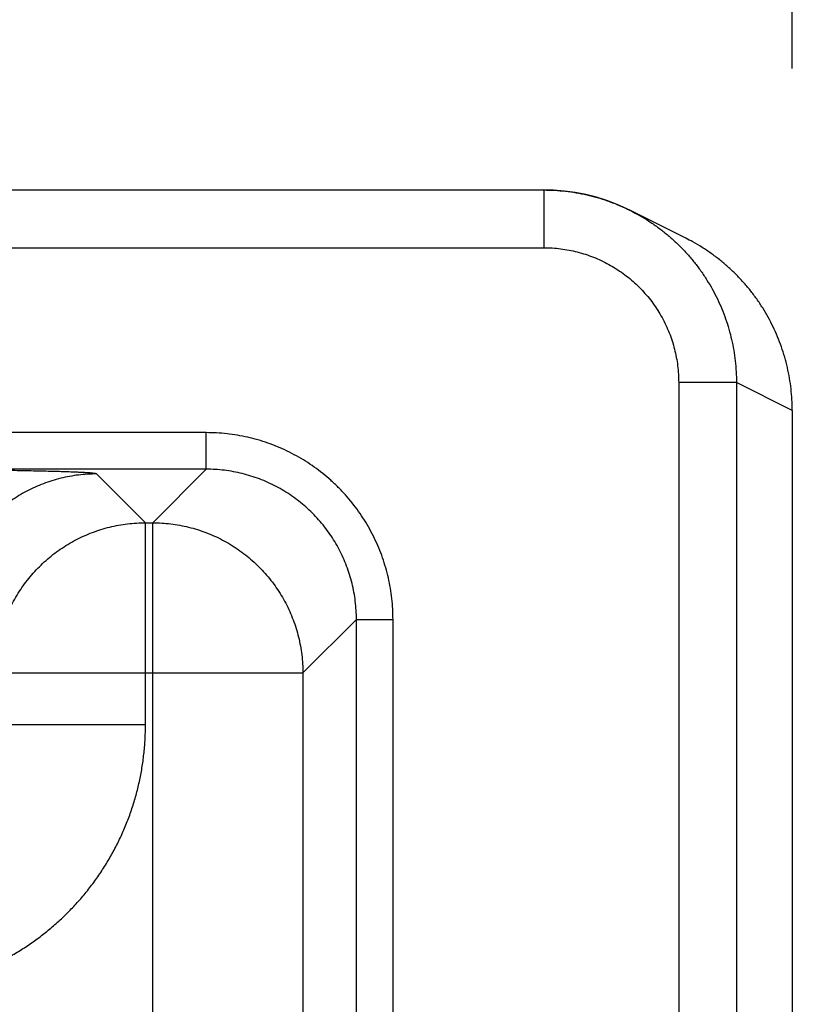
# Model space of a CAD drawing. Header units: inches. Extents: x 0 to 34, y 0 to 22.
# Tile 97 of 109: x 25.664 to 26.067, y 17.825 to 18.337. Entities that reach past the tile are written whole.
import ezdxf

# ---------------------------------------------------------------- set-up
doc = ezdxf.new("R2010")
doc.units = ezdxf.units.IN
doc.header["$LTSCALE"] = 1.87
doc.header["$MEASUREMENT"] = 0
doc.layers.get('0').update_dxf_attribs({"linetype": 'CONTINUOUS'})
doc.layers.add('DIMENSIONS', color=7, linetype='CONTINUOUS')
doc.styles.get("Standard").update_dxf_attribs({"font": 'txt', "width": 0.8})
doc.dimstyles.new('DIMSTYLE_1', dxfattribs={"dimtxt": 0.125, "dimasz": 0.18, "dimexe": 0.18, "dimexo": 0.0625, "dimgap": 0.09, "dimtad": 0, "dimtih": 1, "dimtoh": 1, "dimdec": 3, "dimzin": 4, "dimdsep": 46, "dimtxsty": 'STANDARD', "dimblk": '_FILLED', "dimblk1": '_FILLED', "dimblk2": '_FILLED', "dimcen": 0.09, "dimadec": 0, "dimazin": 0, "dimtp": 0.01, "dimtm": 0.01, "dimtfac": 1, "dimtdec": 3, "dimtofl": 0, "dimtmove": 0, "dimatfit": 3, "dimldrblk": '_FILLED', "dimfxl": 1, "dimtolj": 1, "dimtzin": 4, "dimarcsym": 0})

# ---------------------------------------------------------------- blocks, each defined once
blk = doc.blocks.new('_FILLED')
at = {"color": 0, "linetype": 'BYBLOCK'}
blk.add_solid([(0, 0), (-1, 0.1736), (-1, -0.1736)], dxfattribs=at)
blk = doc.blocks.new('*D8')
at = {"layer": 'DIMENSIONS', "color": 2, "linetype": 'CONTINUOUS'}
for p, q in [((25.31576, 17.16578), (25.31576, 19.12353)), ((26.06476, 18.31126), (26.06476, 19.12353)), ((25.31576, 18.99853), (24.95576, 18.99853)), ((26.06476, 18.99853), (26.59791, 18.99853))]:
    blk.add_line(p, q, dxfattribs=at)
at = {"layer": 'DIMENSIONS', "color": 2, "linetype": 'CONTINUOUS', "xscale": 0.18, "yscale": 0.18, "zscale": 0.18}
blk.add_blockref('_FILLED', (25.31576, 18.99853), dxfattribs=at)
at = {"layer": 'DIMENSIONS', "color": 2, "linetype": 'CONTINUOUS', "xscale": 0.18, "yscale": 0.18, "zscale": 0.18, "rotation": 180}
blk.add_blockref('_FILLED', (26.06476, 18.99853), dxfattribs=at)
at = {"layer": 'DIMENSIONS', "color": 2, "linetype": 'CONTINUOUS', "width": 0.8}
for s, p in [('[', (27.18541, 18.93603)), (']', (27.78541, 18.93603)), ('.749', (26.66041, 18.93603)), ('19.02', (27.28541, 18.93603))]:
    blk.add_text(s, height=0.125, dxfattribs=at).set_placement(p)

msp = doc.modelspace()

# ---------------------------------------------------------------- linework, layer by layer
at = {"color": 7, "linetype": 'CONTINUOUS'}
for p, q in [((25.65225, 18.2482), (25.93578, 18.2482)), ((25.93578, 18.2482), (25.93578, 18.2182)), ((26.00948, 18.22315), (25.98051, 18.23764)), ((25.65208, 18.2182), (25.93578, 18.2182)), ((26.0358, 18.14818), (26.0058, 18.14818)), ((26.0058, 18.14818), (26.0058, 14.87974)), ((26.06476, 18.1337), (26.0358, 18.14818)), ((26.0358, 18.14818), (26.0358, 14.87974)), ((26.06476, 18.13373), (26.06476, 14.89419)), ((25.76045, 18.12213), (18.37008, 18.12213)), ((25.76045, 18.10314), (25.76045, 18.12213)), ((25.76045, 18.10314), (18.37008, 18.10314)), ((25.76045, 18.10314), (25.73263, 18.07532)), ((25.7289, 18.07532), (25.70353, 18.10069)), ((25.7289, 18.07532), (25.73263, 18.07532)), ((25.7289, 17.97031), (25.7289, 18.07532)), ((25.73263, 14.9526), (25.73263, 18.07532)), ((25.83844, 18.02515), (25.81062, 17.99733)), ((25.83844, 18.02515), (25.85744, 18.02515)), ((25.83844, 15.00278), (25.83844, 18.02515)), ((25.85744, 15.00278), (25.85744, 18.02515)), ((25.65091, 17.99733), (25.81062, 17.99733)), ((25.81062, 17.99733), (25.81062, 15.03059)), ((25.7289, 17.97031), (25.65091, 17.97031))]:
    msp.add_line(p, q, dxfattribs=at)
for points in [[(25.94648, 18.24762), (25.94085, 18.24807), (25.93578, 18.2482)], [(25.98051, 18.23764), (25.97895, 18.2384), (25.97378, 18.2407), (25.96849, 18.2427), (25.96309, 18.2444), (25.95762, 18.24579), (25.95207, 18.24686), (25.94648, 18.24762)]]:
    msp.add_lwpolyline(points, dxfattribs=at)
msp.add_open_spline([(25.93578, 18.2482), (25.93756, 18.2482), (25.93934, 18.24815), (25.94112, 18.24805)], degree=3, dxfattribs=at)
for points, knots in [([(25.94112, 18.24805), (25.94121, 18.24805), (25.94317, 18.24794), (25.94699, 18.24762), (25.95255, 18.24683), (25.95806, 18.24574), (25.9635, 18.24434), (25.96885, 18.24263), (25.97407, 18.24063), (25.97747, 18.23912), (25.97913, 18.23832)], [0, 0, 0, 0, 0.006799, 0.148949, 0.291102, 0.433246, 0.575383, 0.717513, 0.859635, 1, 1, 1, 1]), ([(25.97913, 18.23832), (25.97915, 18.23831), (25.97961, 18.23808), (25.98007, 18.23786), (25.98051, 18.23764)], [0, 0, 0, 0, 0.044646, 1, 1, 1, 1]), ([(25.98051, 18.23764), (25.98175, 18.23702), (25.98462, 18.23551), (25.98903, 18.2329), (25.9937, 18.22979), (25.99818, 18.22642), (26.00246, 18.2228), (26.00654, 18.21895), (26.01039, 18.21487), (26.01401, 18.21059), (26.01738, 18.20611), (26.0205, 18.20144), (26.02335, 18.19661), (26.02593, 18.19162), (26.02823, 18.1865), (26.03023, 18.18125), (26.03194, 18.1759), (26.03334, 18.17046), (26.03444, 18.16495), (26.03522, 18.15939), (26.03569, 18.1538), (26.0358, 18.15006), (26.0358, 18.14818)], [0, 0, 0, 0, 0.037411, 0.088062, 0.138696, 0.189319, 0.239938, 0.290558, 0.341181, 0.39181, 0.442448, 0.493097, 0.54376, 0.594436, 0.645124, 0.695817, 0.746514, 0.797212, 0.847912, 0.898613, 0.949313, 1, 1, 1, 1]), ([(26.06476, 18.13373), (26.06476, 18.13559), (26.06466, 18.13933), (26.06419, 18.14491), (26.06341, 18.15046), (26.06231, 18.15597), (26.06091, 18.1614), (26.0592, 18.16676), (26.0572, 18.172), (26.05491, 18.17713), (26.05233, 18.18212), (26.04948, 18.18695), (26.04635, 18.19162), (26.04298, 18.19611), (26.03935, 18.2004), (26.03549, 18.20448), (26.03141, 18.20833), (26.02712, 18.21196), (26.02263, 18.21533), (26.01797, 18.21845), (26.01357, 18.22104), (26.0107, 18.22254), (26.00948, 18.22315)], [0, 0, 0, 0, 0.050469, 0.101121, 0.151761, 0.202422, 0.253158, 0.303878, 0.354562, 0.405296, 0.45601, 0.506682, 0.557415, 0.608142, 0.658822, 0.709559, 0.760291, 0.810956, 0.861644, 0.912344, 0.96302, 1, 1, 1, 1]), ([(25.93578, 18.2182), (25.93723, 18.2182), (25.94015, 18.21811), (25.94451, 18.2177), (25.94885, 18.21701), (25.95315, 18.21606), (25.95739, 18.21483), (25.96154, 18.21334), (25.96559, 18.21159), (25.96951, 18.20959), (25.97331, 18.20735), (25.97695, 18.20487), (25.98044, 18.20217), (25.98374, 18.19926), (25.98686, 18.19614), (25.98977, 18.19283), (25.99248, 18.18935), (25.99495, 18.1857), (25.99719, 18.18191), (25.99919, 18.17798), (26.00094, 18.17394), (26.00243, 18.16979), (26.00366, 18.16556), (26.00462, 18.16126), (26.0053, 18.15691), (26.00571, 18.15255), (26.0058, 18.14964), (26.0058, 18.14818)], [0, 0, 0, 0, 0.039649, 0.079489, 0.119463, 0.159521, 0.199612, 0.239689, 0.279734, 0.31977, 0.359819, 0.399881, 0.439945, 0.480003, 0.520056, 0.560113, 0.600175, 0.640233, 0.680276, 0.720305, 0.760344, 0.800416, 0.840503, 0.880556, 0.920526, 0.96036, 1, 1, 1, 1]), ([(25.85744, 18.02515), (25.85744, 18.02694), (25.85733, 18.03055), (25.85688, 18.03595), (25.85613, 18.04133), (25.85507, 18.04667), (25.85371, 18.05196), (25.85206, 18.05715), (25.85012, 18.06225), (25.84789, 18.06722), (25.8454, 18.07206), (25.84263, 18.07675), (25.8396, 18.08128), (25.83633, 18.08564), (25.83281, 18.0898), (25.82907, 18.09376), (25.82511, 18.09751), (25.82095, 18.10102), (25.81659, 18.1043), (25.81206, 18.10732), (25.80737, 18.11009), (25.80253, 18.11259), (25.79755, 18.11481), (25.79246, 18.11675), (25.78726, 18.11841), (25.78198, 18.11977), (25.77664, 18.12082), (25.77125, 18.12158), (25.76585, 18.12203), (25.76225, 18.12213), (25.76045, 18.12213)], [0, 0, 0, 0, 0.035407, 0.07097, 0.106647, 0.142401, 0.178195, 0.21399, 0.249756, 0.285495, 0.321227, 0.35697, 0.392725, 0.428484, 0.464239, 0.499989, 0.535739, 0.571495, 0.607254, 0.643009, 0.678751, 0.714482, 0.750222, 0.785989, 0.821789, 0.857586, 0.893345, 0.929026, 0.964591, 1, 1, 1, 1]), ([(25.70353, 18.10069), (25.70345, 18.10076), (25.70309, 18.10084), (25.70244, 18.10096), (25.70139, 18.10107), (25.69999, 18.10119), (25.69822, 18.10131), (25.69609, 18.10143), (25.69362, 18.10154), (25.6908, 18.10166), (25.68765, 18.10177), (25.68416, 18.10188), (25.68036, 18.10198), (25.67625, 18.10208), (25.67185, 18.10218), (25.66715, 18.10228), (25.66219, 18.10237), (25.65696, 18.10245), (25.65149, 18.10253), (25.64579, 18.10261), (25.63988, 18.10268), (25.63376, 18.10274), (25.62746, 18.1028), (25.621, 18.10285), (25.61439, 18.1029), (25.60764, 18.10294), (25.60077, 18.10297), (25.59381, 18.103), (25.58679, 18.10303), (25.57972, 18.10304), (25.57263, 18.10305), (25.56791, 18.10305), (25.56555, 18.10305)], [0, 0, 0, 0, 0.002386, 0.007333, 0.014912, 0.025132, 0.03798, 0.053415, 0.071382, 0.091828, 0.114704, 0.139951, 0.167514, 0.197322, 0.229287, 0.263314, 0.299315, 0.337199, 0.376865, 0.418208, 0.461113, 0.505453, 0.5511, 0.59795, 0.645901, 0.694846, 0.744643, 0.795111, 0.846068, 0.897325, 0.948699, 1, 1, 1, 1]), ([(25.83844, 18.02515), (25.83844, 18.02672), (25.83834, 18.02986), (25.83792, 18.03456), (25.83721, 18.03922), (25.83622, 18.04384), (25.83495, 18.04838), (25.83341, 18.05284), (25.83161, 18.05719), (25.82954, 18.06143), (25.82723, 18.06554), (25.82467, 18.06949), (25.82188, 18.07328), (25.81886, 18.0769), (25.81564, 18.08033), (25.81221, 18.08355), (25.80859, 18.08657), (25.8048, 18.08936), (25.80084, 18.09192), (25.79674, 18.09424), (25.7925, 18.0963), (25.78814, 18.09811), (25.78368, 18.09965), (25.77914, 18.10091), (25.77453, 18.1019), (25.76986, 18.10261), (25.76517, 18.10304), (25.76202, 18.10314), (25.76045, 18.10314)], [0, 0, 0, 0, 0.038488, 0.076983, 0.115475, 0.153965, 0.192449, 0.230929, 0.269399, 0.307858, 0.346301, 0.384728, 0.423145, 0.461554, 0.499962, 0.538374, 0.576795, 0.615228, 0.653673, 0.692129, 0.730596, 0.769071, 0.807552, 0.846037, 0.884525, 0.923016, 0.96151, 1, 1, 1, 1]), ([(25.70353, 18.10069), (25.70196, 18.10069), (25.69882, 18.10059), (25.69412, 18.10016), (25.68946, 18.09945), (25.68486, 18.09846), (25.68032, 18.09719), (25.67586, 18.09566), (25.67151, 18.09385), (25.66727, 18.09179), (25.66316, 18.08947), (25.65921, 18.08691), (25.65541, 18.08412), (25.65179, 18.0811), (25.64836, 18.07787), (25.64513, 18.07444), (25.64211, 18.07082), (25.63931, 18.06702), (25.63675, 18.06306), (25.63444, 18.05896), (25.63237, 18.05472), (25.63057, 18.05036), (25.62903, 18.04591), (25.62776, 18.04137), (25.62677, 18.03676), (25.62606, 18.0321), (25.62564, 18.02741), (25.62554, 18.02427), (25.62554, 18.0227)], [0, 0, 0, 0, 0.038458, 0.076917, 0.115377, 0.153837, 0.192298, 0.23076, 0.269222, 0.307684, 0.346147, 0.38461, 0.423074, 0.461537, 0.500001, 0.538465, 0.576928, 0.615392, 0.653855, 0.692318, 0.73078, 0.769242, 0.807703, 0.846164, 0.884624, 0.923083, 0.961542, 1, 1, 1, 1]), ([(25.65091, 17.99733), (25.65091, 17.9989), (25.651, 18.00204), (25.65143, 18.00674), (25.65215, 18.01141), (25.65314, 18.01602), (25.65441, 18.02056), (25.65595, 18.02502), (25.65776, 18.02938), (25.65982, 18.03362), (25.66214, 18.03773), (25.66471, 18.04169), (25.66751, 18.04548), (25.67053, 18.04911), (25.67377, 18.05254), (25.6772, 18.05577), (25.68083, 18.05879), (25.68463, 18.06158), (25.68859, 18.06414), (25.6927, 18.06645), (25.69695, 18.06851), (25.70131, 18.07032), (25.70577, 18.07185), (25.7103, 18.07311), (25.7149, 18.07409), (25.71954, 18.0748), (25.72421, 18.07522), (25.72733, 18.07532), (25.7289, 18.07532)], [0, 0, 0, 0, 0.038492, 0.076987, 0.115483, 0.15398, 0.192477, 0.230975, 0.269473, 0.30797, 0.346466, 0.384963, 0.423462, 0.461967, 0.50047, 0.538966, 0.577454, 0.615936, 0.654412, 0.692893, 0.731401, 0.769926, 0.808421, 0.846854, 0.88521, 0.923499, 0.961747, 1, 1, 1, 1]), ([(25.73263, 18.07532), (25.7342, 18.07532), (25.73735, 18.07522), (25.74205, 18.07479), (25.74671, 18.07408), (25.75132, 18.07309), (25.75587, 18.07182), (25.76032, 18.07028), (25.76468, 18.06847), (25.76892, 18.0664), (25.77303, 18.06408), (25.77699, 18.06152), (25.78079, 18.05872), (25.78441, 18.0557), (25.78784, 18.05246), (25.79108, 18.04902), (25.79409, 18.0454), (25.79688, 18.0416), (25.79944, 18.03763), (25.80176, 18.03352), (25.80382, 18.02928), (25.80562, 18.02492), (25.80715, 18.02046), (25.80842, 18.01592), (25.8094, 18.01132), (25.8101, 18.00668), (25.81053, 18.00201), (25.81062, 17.99889), (25.81062, 17.99733)], [0, 0, 0, 0, 0.038492, 0.076987, 0.115483, 0.15398, 0.192477, 0.230975, 0.269473, 0.30797, 0.346466, 0.384963, 0.423462, 0.461967, 0.50047, 0.538966, 0.577454, 0.615936, 0.654412, 0.692893, 0.731401, 0.769926, 0.808421, 0.846854, 0.88521, 0.923499, 0.961747, 1, 1, 1, 1]), ([(25.59092, 17.83233), (25.59331, 17.83233), (25.59809, 17.83245), (25.60526, 17.83301), (25.61241, 17.83395), (25.61952, 17.83526), (25.62656, 17.83695), (25.63351, 17.839), (25.64033, 17.84141), (25.64702, 17.84418), (25.65354, 17.84729), (25.6599, 17.85074), (25.66607, 17.85451), (25.67203, 17.85861), (25.67777, 17.86301), (25.68328, 17.86771), (25.68852, 17.87269), (25.6935, 17.87794), (25.6982, 17.88344), (25.70261, 17.88918), (25.7067, 17.89514), (25.71048, 17.90131), (25.71393, 17.90766), (25.71704, 17.91419), (25.71981, 17.92088), (25.72222, 17.9277), (25.72428, 17.93465), (25.72596, 17.94169), (25.72727, 17.94881), (25.72821, 17.95596), (25.72877, 17.96313), (25.7289, 17.96792), (25.7289, 17.97031)], [0, 0, 0, 0, 0.033051, 0.066229, 0.099509, 0.13286, 0.166255, 0.199663, 0.233054, 0.266418, 0.299767, 0.333118, 0.36648, 0.399851, 0.433224, 0.466592, 0.499955, 0.533319, 0.566686, 0.600059, 0.63343, 0.666792, 0.700142, 0.73349, 0.766856, 0.800254, 0.833673, 0.867084, 0.900453, 0.933749, 0.966943, 1, 1, 1, 1])]:
    msp.add_open_spline(points, degree=3, knots=knots, dxfattribs=at)

# ---------------------------------------------------------------- dimensions: what is measured, and where the dimension line sits
at = {"layer": 'DIMENSIONS', "color": 2, "linetype": 'CONTINUOUS'}
dim = msp.add_linear_dim(base=(25.31576, 18.99853), p1=(26.06476, 18.31126), p2=(25.31576, 17.16578), angle=180, dimstyle='DIMSTYLE_1', dxfattribs=at)
dim.commit()
dim.dimension.update_dxf_attribs({"geometry": '*D8', "text_midpoint": (27.27291, 18.99853), "dimtype": 160})

doc.saveas('drawing.dxf')
